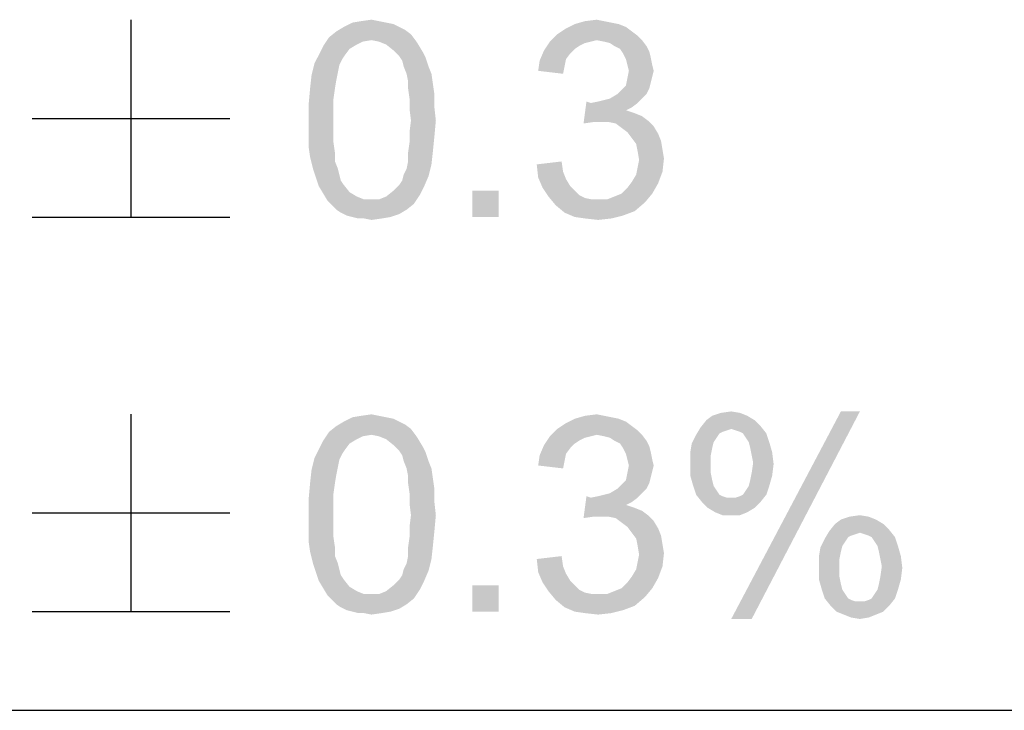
# Model space of a CAD drawing. Extents: x 0 to 1189, y 0 to 841.
# Tile 97 of 125: x 1136 to 1148, y 40 to 48. Entities that reach past the tile are written whole.
import ezdxf

# ---------------------------------------------------------------- set-up
doc = ezdxf.new("R2010")
doc.units = 0
doc.header["$LTSCALE"] = 65.395
doc.header["$MEASUREMENT"] = 0
doc.layers.get('0').update_dxf_attribs({"linetype": 'CONTINUOUS'})

msp = doc.modelspace()

# ---------------------------------------------------------------- linework, layer by layer
at = {"linetype": 'Continuous'}
for p, q in [((1137.60173, 48.05), (1137.60173, 45.75)), ((1136.4517, 46.9), (1138.75169, 46.9)), ((1136.4517, 45.75), (1138.75169, 45.75)), ((1137.60173, 43.45), (1137.60173, 41.15)), ((1136.4517, 42.3), (1138.75169, 42.3)), ((1136.4517, 41.15), (1138.75169, 41.15)), ((909, 40), (1160, 40)), ((909, 40), (1174, 40)), ((1037, 40), (1174, 40))]:
    msp.add_line(p, q, dxfattribs=at)
for points in [[(1140.72802, 47.96481), (1140.79616, 47.93074), (1139.99542, 47.9137)], [(1140.72802, 47.96481), (1139.99542, 47.9137), (1140.08061, 47.96481)], [(1140.57468, 48.01593), (1140.65987, 47.99889), (1140.08061, 47.96481)], [(1140.57468, 48.01593), (1140.08061, 47.96481), (1140.18283, 48.01593)], [(1140.08061, 47.96481), (1140.65987, 47.99889), (1140.72802, 47.96481)], [(1140.4895, 48.03296), (1140.18283, 48.01593), (1140.28505, 48.03296)], [(1140.18283, 48.01593), (1140.4895, 48.03296), (1140.57468, 48.01593)], [(1140.28505, 48.03296), (1140.40431, 48.05), (1140.4895, 48.03296)], [(1143.28357, 47.99889), (1143.36876, 47.96481), (1142.67024, 47.94778)], [(1143.28357, 47.99889), (1142.67024, 47.94778), (1142.77246, 47.99889)], [(1142.67024, 47.94778), (1143.36876, 47.96481), (1143.4369, 47.9137)], [(1143.1132, 48.03296), (1143.19839, 48.01593), (1142.77246, 47.99889)], [(1143.1132, 48.03296), (1142.77246, 47.99889), (1142.89172, 48.03296)], [(1142.77246, 47.99889), (1143.19839, 48.01593), (1143.28357, 47.99889)], [(1142.89172, 48.03296), (1143.02802, 48.05), (1143.1132, 48.03296)], [(1140.40431, 47.81148), (1139.84209, 47.74333), (1139.91024, 47.84556)], [(1140.86431, 47.87963), (1139.91024, 47.84556), (1139.99542, 47.9137)], [(1140.40431, 47.81148), (1139.91024, 47.84556), (1140.86431, 47.87963)], [(1139.99542, 47.9137), (1140.79616, 47.93074), (1140.86431, 47.87963)], [(1140.40431, 47.81148), (1140.86431, 47.87963), (1140.91542, 47.81148)], [(1143.50505, 47.86259), (1142.48283, 47.79444), (1142.56802, 47.87963)], [(1143.50505, 47.86259), (1143.02802, 47.81148), (1142.48283, 47.79444)], [(1143.4369, 47.9137), (1142.56802, 47.87963), (1142.67024, 47.94778)], [(1142.56802, 47.87963), (1143.4369, 47.9137), (1143.50505, 47.86259)], [(1143.02802, 47.81148), (1143.50505, 47.86259), (1143.55616, 47.81148)], [(1140.14876, 47.70926), (1139.79098, 47.64111), (1139.84209, 47.74333)], [(1140.40431, 47.81148), (1140.30209, 47.79444), (1139.84209, 47.74333)], [(1140.30209, 47.79444), (1140.23394, 47.76037), (1139.84209, 47.74333)], [(1139.84209, 47.74333), (1140.23394, 47.76037), (1140.14876, 47.70926)], [(1140.91542, 47.81148), (1140.4895, 47.79444), (1140.40431, 47.81148)], [(1140.57468, 47.76037), (1140.4895, 47.79444), (1140.91542, 47.81148)], [(1140.57468, 47.76037), (1140.91542, 47.81148), (1140.9495, 47.76037)], [(1140.9495, 47.76037), (1140.65987, 47.69222), (1140.57468, 47.76037)], [(1140.65987, 47.69222), (1140.9495, 47.76037), (1141.00061, 47.67519)], [(1142.95987, 47.79444), (1142.89172, 47.77741), (1142.41468, 47.69222)], [(1142.95987, 47.79444), (1142.41468, 47.69222), (1142.48283, 47.79444)], [(1142.89172, 47.77741), (1142.82357, 47.74333), (1142.41468, 47.69222)], [(1142.82357, 47.74333), (1142.77246, 47.70926), (1142.41468, 47.69222)], [(1142.48283, 47.79444), (1143.02802, 47.81148), (1142.95987, 47.79444)], [(1143.55616, 47.81148), (1143.1132, 47.79444), (1143.02802, 47.81148)], [(1143.18135, 47.77741), (1143.1132, 47.79444), (1143.55616, 47.81148)], [(1143.23246, 47.74333), (1143.18135, 47.77741), (1143.55616, 47.81148)], [(1143.23246, 47.74333), (1143.55616, 47.81148), (1143.60727, 47.74333)], [(1143.60727, 47.74333), (1143.30061, 47.70926), (1143.23246, 47.74333)], [(1143.30061, 47.70926), (1143.60727, 47.74333), (1143.64135, 47.67519)], [(1140.09765, 47.64111), (1140.06357, 47.59), (1139.73987, 47.53889)], [(1140.09765, 47.64111), (1139.73987, 47.53889), (1139.79098, 47.64111)], [(1139.79098, 47.64111), (1140.14876, 47.70926), (1140.09765, 47.64111)], [(1141.00061, 47.67519), (1140.72802, 47.62407), (1140.65987, 47.69222)], [(1140.72802, 47.62407), (1141.00061, 47.67519), (1141.03468, 47.60704)], [(1141.03468, 47.60704), (1140.76209, 47.57296), (1140.72802, 47.62407)], [(1142.72135, 47.65815), (1142.36357, 47.57296), (1142.41468, 47.69222)], [(1142.72135, 47.65815), (1142.67024, 47.59), (1142.36357, 47.57296)], [(1142.41468, 47.69222), (1142.77246, 47.70926), (1142.72135, 47.65815)], [(1143.64135, 47.67519), (1143.33468, 47.65815), (1143.30061, 47.70926)], [(1143.33468, 47.65815), (1143.64135, 47.67519), (1143.65839, 47.60704)], [(1143.65839, 47.60704), (1143.36876, 47.59), (1143.33468, 47.65815)], [(1140.0295, 47.52185), (1139.70579, 47.40259), (1139.73987, 47.53889)], [(1140.0295, 47.52185), (1140.01246, 47.43667), (1139.70579, 47.40259)], [(1139.73987, 47.53889), (1140.06357, 47.59), (1140.0295, 47.52185)], [(1140.77913, 47.50482), (1140.76209, 47.57296), (1141.03468, 47.60704)], [(1140.77913, 47.50482), (1141.03468, 47.60704), (1141.06876, 47.50482)], [(1141.06876, 47.50482), (1140.8132, 47.41963), (1140.77913, 47.50482)], [(1140.8132, 47.41963), (1141.06876, 47.50482), (1141.10283, 47.41963)], [(1142.6532, 47.50481), (1142.34653, 47.4537), (1142.36357, 47.57296)], [(1142.34653, 47.4537), (1142.6532, 47.50481), (1142.63616, 47.41963)], [(1142.36357, 47.57296), (1142.67024, 47.59), (1142.6532, 47.50481)], [(1143.38579, 47.52185), (1143.36876, 47.59), (1143.65839, 47.60704)], [(1143.38579, 47.52185), (1143.65839, 47.60704), (1143.67542, 47.52185)], [(1143.67542, 47.52185), (1143.40283, 47.4537), (1143.38579, 47.52185)], [(1143.40283, 47.4537), (1143.67542, 47.52185), (1143.69246, 47.4537)], [(1139.99542, 47.35148), (1139.68876, 47.24926), (1139.70579, 47.40259)], [(1139.70579, 47.40259), (1140.01246, 47.43667), (1139.99542, 47.35148)], [(1141.10283, 47.41963), (1140.83024, 47.33444), (1140.8132, 47.41963)], [(1140.83024, 47.33444), (1141.10283, 47.41963), (1141.11987, 47.30037)], [(1143.69246, 47.4537), (1143.67542, 47.38556), (1143.38579, 47.36852)], [(1143.69246, 47.4537), (1143.38579, 47.36852), (1143.40283, 47.4537)], [(1143.38579, 47.36852), (1143.67542, 47.38556), (1143.65839, 47.31741)], [(1139.68876, 47.24926), (1139.99542, 47.35148), (1139.97839, 47.24926)], [(1141.11987, 47.30037), (1140.83024, 47.24926), (1140.83024, 47.33444)], [(1140.83024, 47.24926), (1141.11987, 47.30037), (1141.1369, 47.18111)], [(1143.64135, 47.24926), (1143.31765, 47.23222), (1143.36876, 47.28333)], [(1143.65839, 47.31741), (1143.36876, 47.28333), (1143.38579, 47.36852)], [(1143.36876, 47.28333), (1143.65839, 47.31741), (1143.64135, 47.24926)], [(1139.97839, 47.24926), (1139.96135, 47.13), (1139.67172, 47.06185)], [(1139.97839, 47.24926), (1139.67172, 47.06185), (1139.68876, 47.24926)], [(1141.1369, 47.18111), (1140.84727, 47.13), (1140.83024, 47.24926)], [(1140.84727, 47.13), (1141.1369, 47.18111), (1141.1369, 47.02778)], [(1143.60727, 47.18111), (1143.18135, 47.13), (1143.26653, 47.18111)], [(1143.18135, 47.13), (1143.60727, 47.18111), (1143.55616, 47.13)], [(1143.26653, 47.18111), (1143.31765, 47.23222), (1143.64135, 47.24926)], [(1143.26653, 47.18111), (1143.64135, 47.24926), (1143.60727, 47.18111)], [(1139.67172, 47.06185), (1139.96135, 47.13), (1139.96135, 47.01074)], [(1139.96135, 47.01074), (1139.67172, 46.87444), (1139.67172, 47.06185)], [(1141.1369, 47.02778), (1140.84727, 47.01074), (1140.84727, 47.13)], [(1142.95987, 47.07889), (1142.87468, 46.84037), (1142.90876, 47.09593)], [(1143.50505, 47.07889), (1143.4369, 47.02778), (1142.87468, 46.84037)], [(1142.95987, 47.07889), (1143.50505, 47.07889), (1142.87468, 46.84037)], [(1142.95987, 47.07889), (1143.04505, 47.09593), (1143.55616, 47.13)], [(1142.95987, 47.07889), (1143.55616, 47.13), (1143.50505, 47.07889)], [(1143.04505, 47.09593), (1143.1132, 47.11296), (1143.55616, 47.13)], [(1143.55616, 47.13), (1143.1132, 47.11296), (1143.18135, 47.13)], [(1139.67172, 46.87444), (1139.96135, 47.01074), (1139.96135, 46.87444)], [(1140.86431, 46.87444), (1140.84727, 47.01074), (1141.1369, 47.02778)], [(1140.86431, 46.87444), (1141.1369, 47.02778), (1141.15394, 46.87444)], [(1143.4369, 47.02778), (1143.36876, 46.9937), (1142.87468, 46.84037)], [(1143.36876, 46.9937), (1143.47098, 46.95963), (1142.87468, 46.84037)], [(1143.47098, 46.95963), (1142.99394, 46.85741), (1142.87468, 46.84037)], [(1143.47098, 46.95963), (1143.55616, 46.92556), (1142.99394, 46.85741)], [(1143.55616, 46.92556), (1143.62431, 46.87444), (1142.99394, 46.85741)], [(1139.96135, 46.87444), (1139.96135, 46.73815), (1139.67172, 46.72111)], [(1139.96135, 46.87444), (1139.67172, 46.72111), (1139.67172, 46.87444)], [(1141.15394, 46.87444), (1140.84727, 46.73815), (1140.86431, 46.87444)], [(1140.84727, 46.73815), (1141.15394, 46.87444), (1141.1369, 46.68704)], [(1143.07913, 46.85741), (1142.99394, 46.85741), (1143.62431, 46.87444)], [(1143.16431, 46.85741), (1143.07913, 46.85741), (1143.62431, 46.87444)], [(1143.2495, 46.84037), (1143.16431, 46.85741), (1143.62431, 46.87444)], [(1143.2495, 46.84037), (1143.62431, 46.87444), (1143.69246, 46.8063)], [(1143.69246, 46.8063), (1143.31765, 46.78926), (1143.2495, 46.84037)], [(1143.38579, 46.73815), (1143.31765, 46.78926), (1143.69246, 46.8063)], [(1143.38579, 46.73815), (1143.69246, 46.8063), (1143.74357, 46.72111)], [(1139.67172, 46.72111), (1139.96135, 46.73815), (1139.96135, 46.61889)], [(1139.96135, 46.61889), (1139.67172, 46.56778), (1139.67172, 46.72111)], [(1141.1369, 46.68704), (1140.84727, 46.61889), (1140.84727, 46.73815)], [(1143.74357, 46.72111), (1143.4369, 46.67), (1143.38579, 46.73815)], [(1143.4369, 46.67), (1143.74357, 46.72111), (1143.77765, 46.63593)], [(1139.67172, 46.56778), (1139.96135, 46.61889), (1139.97839, 46.49963)], [(1141.11987, 46.51667), (1140.83024, 46.49963), (1140.84727, 46.61889)], [(1140.84727, 46.61889), (1141.1369, 46.68704), (1141.11987, 46.51667)], [(1143.77765, 46.63593), (1143.48802, 46.60185), (1143.4369, 46.67)], [(1143.48802, 46.60185), (1143.77765, 46.63593), (1143.79468, 46.5337)], [(1143.79468, 46.5337), (1143.50505, 46.51667), (1143.48802, 46.60185)], [(1139.97839, 46.49963), (1139.68876, 46.44852), (1139.67172, 46.56778)], [(1139.68876, 46.44852), (1139.97839, 46.49963), (1139.97839, 46.39741)], [(1140.83024, 46.39741), (1140.83024, 46.49963), (1141.11987, 46.51667)], [(1140.83024, 46.39741), (1141.11987, 46.51667), (1141.10283, 46.36333)], [(1143.50505, 46.51667), (1143.79468, 46.5337), (1143.81172, 46.43148)], [(1143.81172, 46.43148), (1143.52209, 46.41444), (1143.50505, 46.51667)], [(1139.97839, 46.39741), (1139.72283, 46.31222), (1139.68876, 46.44852)], [(1139.72283, 46.31222), (1139.97839, 46.39741), (1140.01246, 46.31222)], [(1140.77913, 46.24407), (1140.8132, 46.31222), (1141.10283, 46.36333)], [(1140.77913, 46.24407), (1141.10283, 46.36333), (1141.06876, 46.22704)], [(1141.10283, 46.36333), (1140.8132, 46.31222), (1140.83024, 46.39741)], [(1142.3295, 46.36333), (1142.61913, 46.39741), (1142.63616, 46.27815)], [(1142.63616, 46.27815), (1142.34653, 46.21), (1142.3295, 46.36333)], [(1143.50505, 46.32926), (1143.52209, 46.41444), (1143.81172, 46.43148)], [(1143.50505, 46.32926), (1143.81172, 46.43148), (1143.79468, 46.27815)], [(1140.01246, 46.31222), (1139.7569, 46.21), (1139.72283, 46.31222)], [(1140.01246, 46.31222), (1140.0295, 46.24407), (1139.7569, 46.21)], [(1139.7569, 46.21), (1140.0295, 46.24407), (1140.04653, 46.17593)], [(1141.06876, 46.22704), (1140.76209, 46.17593), (1140.77913, 46.24407)], [(1142.34653, 46.21), (1142.63616, 46.27815), (1142.67024, 46.19296)], [(1143.4369, 46.15889), (1143.48802, 46.24407), (1143.79468, 46.27815)], [(1143.4369, 46.15889), (1143.79468, 46.27815), (1143.74357, 46.14185)], [(1143.79468, 46.27815), (1143.48802, 46.24407), (1143.50505, 46.32926)], [(1140.04653, 46.17593), (1139.79098, 46.10778), (1139.7569, 46.21)], [(1140.04653, 46.17593), (1140.08061, 46.12481), (1139.79098, 46.10778)], [(1139.79098, 46.10778), (1140.08061, 46.12481), (1140.14876, 46.03963)], [(1141.01765, 46.10778), (1140.65987, 46.05667), (1140.72802, 46.12481)], [(1140.72802, 46.12481), (1140.76209, 46.17593), (1141.06876, 46.22704)], [(1140.72802, 46.12481), (1141.06876, 46.22704), (1141.01765, 46.10778)], [(1142.67024, 46.19296), (1142.39765, 46.09074), (1142.34653, 46.21)], [(1142.67024, 46.19296), (1142.72135, 46.10778), (1142.39765, 46.09074)], [(1143.31765, 46.02259), (1143.38579, 46.09074), (1143.74357, 46.14185)], [(1143.31765, 46.02259), (1143.74357, 46.14185), (1143.67542, 46.02259)], [(1143.74357, 46.14185), (1143.38579, 46.09074), (1143.4369, 46.15889)], [(1140.14876, 46.03963), (1139.84209, 46.02259), (1139.79098, 46.10778)], [(1139.84209, 46.02259), (1140.14876, 46.03963), (1140.23394, 45.98852)], [(1140.23394, 45.98852), (1139.8932, 45.93741), (1139.84209, 46.02259)], [(1140.4895, 45.95444), (1140.57468, 45.98852), (1140.96653, 46.00556)], [(1140.4895, 45.95444), (1140.96653, 46.00556), (1140.89839, 45.90333)], [(1140.96653, 46.00556), (1140.57468, 45.98852), (1140.65987, 46.05667)], [(1140.65987, 46.05667), (1141.01765, 46.10778), (1140.96653, 46.00556)], [(1141.88653, 46.05667), (1141.57987, 45.75), (1141.57987, 46.05667)], [(1141.57987, 45.75), (1141.88653, 46.05667), (1141.88653, 45.75)], [(1142.39765, 46.09074), (1142.72135, 46.10778), (1142.77246, 46.05667)], [(1142.77246, 46.05667), (1142.46579, 45.98852), (1142.39765, 46.09074)], [(1142.77246, 46.05667), (1142.82357, 46.00556), (1142.46579, 45.98852)], [(1142.46579, 45.98852), (1142.82357, 46.00556), (1142.89172, 45.97148)], [(1143.14727, 45.95444), (1143.23246, 45.98852), (1143.67542, 46.02259)], [(1143.14727, 45.95444), (1143.67542, 46.02259), (1143.59024, 45.92037)], [(1143.67542, 46.02259), (1143.23246, 45.98852), (1143.31765, 46.02259)], [(1140.23394, 45.98852), (1140.31913, 45.95444), (1139.8932, 45.93741)], [(1140.40431, 45.95444), (1140.4895, 45.95444), (1139.8932, 45.93741)], [(1140.31913, 45.95444), (1140.40431, 45.95444), (1139.8932, 45.93741)], [(1140.89839, 45.90333), (1139.8932, 45.93741), (1140.4895, 45.95444)], [(1140.89839, 45.90333), (1139.94431, 45.8863), (1139.8932, 45.93741)], [(1139.99542, 45.83518), (1139.94431, 45.8863), (1140.89839, 45.90333)], [(1139.99542, 45.83518), (1140.89839, 45.90333), (1140.8132, 45.83518)], [(1142.89172, 45.97148), (1142.55098, 45.8863), (1142.46579, 45.98852)], [(1142.89172, 45.97148), (1142.9769, 45.95444), (1142.55098, 45.8863)], [(1143.14727, 45.95444), (1143.59024, 45.92037), (1142.55098, 45.8863)], [(1143.04505, 45.95444), (1143.14727, 45.95444), (1142.55098, 45.8863)], [(1142.9769, 45.95444), (1143.04505, 45.95444), (1142.55098, 45.8863)], [(1142.55098, 45.8863), (1143.59024, 45.92037), (1143.47098, 45.81815)], [(1140.8132, 45.83518), (1140.04653, 45.80111), (1139.99542, 45.83518)], [(1140.04653, 45.80111), (1140.8132, 45.83518), (1140.72802, 45.78407)], [(1140.72802, 45.78407), (1140.11468, 45.76704), (1140.04653, 45.80111)], [(1140.18283, 45.75), (1140.11468, 45.76704), (1140.72802, 45.78407)], [(1140.18283, 45.75), (1140.72802, 45.78407), (1140.62579, 45.75)], [(1143.47098, 45.81815), (1142.6532, 45.80111), (1142.55098, 45.8863)], [(1142.6532, 45.80111), (1143.47098, 45.81815), (1143.33468, 45.76704)], [(1143.33468, 45.76704), (1142.77246, 45.75), (1142.6532, 45.80111)], [(1140.62579, 45.75), (1140.25098, 45.73296), (1140.18283, 45.75)], [(1140.31913, 45.73296), (1140.25098, 45.73296), (1140.62579, 45.75)], [(1140.31913, 45.73296), (1140.62579, 45.75), (1140.52357, 45.73296)], [(1140.52357, 45.73296), (1140.40431, 45.71593), (1140.31913, 45.73296)], [(1142.89172, 45.73296), (1142.77246, 45.75), (1143.33468, 45.76704)], [(1142.89172, 45.73296), (1143.33468, 45.76704), (1143.19839, 45.73296)], [(1143.19839, 45.73296), (1143.04505, 45.71593), (1142.89172, 45.73296)], [(1144.47616, 43.46704), (1144.59542, 43.48407), (1144.69765, 43.46704)], [(1146.09468, 43.48407), (1144.59542, 41.06482), (1145.8732, 43.48407)], [(1144.59542, 41.06482), (1146.09468, 43.48407), (1144.83394, 41.06482)], [(1140.72802, 43.36481), (1140.79616, 43.33074), (1139.99542, 43.3137)], [(1140.72802, 43.36481), (1139.99542, 43.3137), (1140.08061, 43.36481)], [(1140.57468, 43.41593), (1140.65987, 43.39889), (1140.08061, 43.36481)], [(1140.57468, 43.41593), (1140.08061, 43.36481), (1140.18283, 43.41593)], [(1140.08061, 43.36481), (1140.65987, 43.39889), (1140.72802, 43.36481)], [(1140.4895, 43.43296), (1140.18283, 43.41593), (1140.28505, 43.43296)], [(1140.18283, 43.41593), (1140.4895, 43.43296), (1140.57468, 43.41593)], [(1140.28505, 43.43296), (1140.40431, 43.45), (1140.4895, 43.43296)], [(1143.28357, 43.39889), (1143.36876, 43.36481), (1142.67024, 43.34778)], [(1143.28357, 43.39889), (1142.67024, 43.34778), (1142.77246, 43.39889)], [(1142.67024, 43.34778), (1143.36876, 43.36481), (1143.4369, 43.3137)], [(1143.1132, 43.43296), (1143.19839, 43.41593), (1142.77246, 43.39889)], [(1143.1132, 43.43296), (1142.77246, 43.39889), (1142.89172, 43.43296)], [(1142.77246, 43.39889), (1143.19839, 43.41593), (1143.28357, 43.39889)], [(1142.89172, 43.43296), (1143.02802, 43.45), (1143.1132, 43.43296)], [(1144.86802, 43.38185), (1144.93616, 43.3137), (1144.23765, 43.29667)], [(1144.86802, 43.38185), (1144.23765, 43.29667), (1144.30579, 43.38185)], [(1144.78283, 43.43296), (1144.30579, 43.38185), (1144.37394, 43.43296)], [(1144.30579, 43.38185), (1144.78283, 43.43296), (1144.86802, 43.38185)], [(1144.69765, 43.46704), (1144.37394, 43.43296), (1144.47616, 43.46704)], [(1144.37394, 43.43296), (1144.69765, 43.46704), (1144.78283, 43.43296)], [(1140.86431, 43.27963), (1139.91024, 43.24556), (1139.99542, 43.3137)], [(1140.40431, 43.21148), (1139.91024, 43.24556), (1140.86431, 43.27963)], [(1139.99542, 43.3137), (1140.79616, 43.33074), (1140.86431, 43.27963)], [(1140.40431, 43.21148), (1140.86431, 43.27963), (1140.91542, 43.21148)], [(1143.50505, 43.26259), (1142.48283, 43.19444), (1142.56802, 43.27963)], [(1143.50505, 43.26259), (1143.02802, 43.21148), (1142.48283, 43.19444)], [(1143.4369, 43.3137), (1142.56802, 43.27963), (1142.67024, 43.34778)], [(1142.56802, 43.27963), (1143.4369, 43.3137), (1143.50505, 43.26259)], [(1143.02802, 43.21148), (1143.50505, 43.26259), (1143.55616, 43.21148)], [(1144.59542, 43.27963), (1144.18653, 43.21148), (1144.23765, 43.29667)], [(1144.59542, 43.27963), (1144.54431, 43.26259), (1144.18653, 43.21148)], [(1144.54431, 43.26259), (1144.4932, 43.24556), (1144.18653, 43.21148)], [(1144.59542, 43.27963), (1144.23765, 43.29667), (1144.93616, 43.3137)], [(1144.64653, 43.26259), (1144.59542, 43.27963), (1144.93616, 43.3137)], [(1144.69765, 43.24556), (1144.64653, 43.26259), (1144.93616, 43.3137)], [(1144.73172, 43.22852), (1144.69765, 43.24556), (1144.93616, 43.3137)], [(1144.73172, 43.22852), (1144.93616, 43.3137), (1145.00431, 43.22852)], [(1140.14876, 43.10926), (1139.79098, 43.04111), (1139.84209, 43.14333)], [(1140.40431, 43.21148), (1139.84209, 43.14333), (1139.91024, 43.24556)], [(1140.40431, 43.21148), (1140.30209, 43.19444), (1139.84209, 43.14333)], [(1140.30209, 43.19444), (1140.23394, 43.16037), (1139.84209, 43.14333)], [(1139.84209, 43.14333), (1140.23394, 43.16037), (1140.14876, 43.10926)], [(1140.91542, 43.21148), (1140.4895, 43.19444), (1140.40431, 43.21148)], [(1140.57468, 43.16037), (1140.4895, 43.19444), (1140.91542, 43.21148)], [(1140.57468, 43.16037), (1140.91542, 43.21148), (1140.9495, 43.16037)], [(1140.9495, 43.16037), (1140.65987, 43.09222), (1140.57468, 43.16037)], [(1140.65987, 43.09222), (1140.9495, 43.16037), (1141.00061, 43.07519)], [(1142.95987, 43.19444), (1142.89172, 43.17741), (1142.41468, 43.09222)], [(1142.95987, 43.19444), (1142.41468, 43.09222), (1142.48283, 43.19444)], [(1142.89172, 43.17741), (1142.82357, 43.14333), (1142.41468, 43.09222)], [(1142.82357, 43.14333), (1142.77246, 43.10926), (1142.41468, 43.09222)], [(1142.48283, 43.19444), (1143.02802, 43.21148), (1142.95987, 43.19444)], [(1143.55616, 43.21148), (1143.1132, 43.19444), (1143.02802, 43.21148)], [(1143.18135, 43.17741), (1143.1132, 43.19444), (1143.55616, 43.21148)], [(1143.23246, 43.14333), (1143.18135, 43.17741), (1143.55616, 43.21148)], [(1143.23246, 43.14333), (1143.55616, 43.21148), (1143.60727, 43.14333)], [(1143.60727, 43.14333), (1143.30061, 43.10926), (1143.23246, 43.14333)], [(1143.30061, 43.10926), (1143.60727, 43.14333), (1143.64135, 43.07519)], [(1144.42505, 43.17741), (1144.13542, 43.10926), (1144.18653, 43.21148)], [(1144.42505, 43.17741), (1144.39098, 43.1263), (1144.13542, 43.10926)], [(1144.4932, 43.24556), (1144.45913, 43.22852), (1144.18653, 43.21148)], [(1144.18653, 43.21148), (1144.45913, 43.22852), (1144.42505, 43.17741)], [(1145.00431, 43.22852), (1144.76579, 43.17741), (1144.73172, 43.22852)], [(1144.79987, 43.1263), (1144.76579, 43.17741), (1145.00431, 43.22852)], [(1144.79987, 43.1263), (1145.00431, 43.22852), (1145.03839, 43.1263)], [(1140.09765, 43.04111), (1140.06357, 42.99), (1139.73987, 42.93889)], [(1140.09765, 43.04111), (1139.73987, 42.93889), (1139.79098, 43.04111)], [(1139.79098, 43.04111), (1140.14876, 43.10926), (1140.09765, 43.04111)], [(1141.00061, 43.07519), (1140.72802, 43.02407), (1140.65987, 43.09222)], [(1140.72802, 43.02407), (1141.00061, 43.07519), (1141.03468, 43.00704)], [(1141.03468, 43.00704), (1140.76209, 42.97296), (1140.72802, 43.02407)], [(1142.72135, 43.05815), (1142.36357, 42.97296), (1142.41468, 43.09222)], [(1142.72135, 43.05815), (1142.67024, 42.99), (1142.36357, 42.97296)], [(1142.41468, 43.09222), (1142.77246, 43.10926), (1142.72135, 43.05815)], [(1143.64135, 43.07519), (1143.33468, 43.05815), (1143.30061, 43.10926)], [(1143.33468, 43.05815), (1143.64135, 43.07519), (1143.65839, 43.00704)], [(1143.65839, 43.00704), (1143.36876, 42.99), (1143.33468, 43.05815)], [(1144.37394, 43.05815), (1144.11839, 43.00704), (1144.13542, 43.10926)], [(1144.11839, 43.00704), (1144.37394, 43.05815), (1144.3569, 42.97296)], [(1144.13542, 43.10926), (1144.39098, 43.1263), (1144.37394, 43.05815)], [(1145.03839, 43.1263), (1144.8169, 43.05815), (1144.79987, 43.1263)], [(1144.8169, 43.05815), (1145.03839, 43.1263), (1145.07246, 43.00704)], [(1145.07246, 43.00704), (1144.83394, 42.97296), (1144.8169, 43.05815)], [(1140.0295, 42.92185), (1139.70579, 42.80259), (1139.73987, 42.93889)], [(1140.0295, 42.92185), (1140.01246, 42.83667), (1139.70579, 42.80259)], [(1139.73987, 42.93889), (1140.06357, 42.99), (1140.0295, 42.92185)], [(1140.77913, 42.90482), (1140.76209, 42.97296), (1141.03468, 43.00704)], [(1140.77913, 42.90482), (1141.03468, 43.00704), (1141.06876, 42.90482)], [(1141.06876, 42.90482), (1140.8132, 42.81963), (1140.77913, 42.90482)], [(1140.8132, 42.81963), (1141.06876, 42.90482), (1141.10283, 42.81963)], [(1142.6532, 42.90481), (1142.34653, 42.8537), (1142.36357, 42.97296)], [(1142.34653, 42.8537), (1142.6532, 42.90481), (1142.63616, 42.81963)], [(1142.36357, 42.97296), (1142.67024, 42.99), (1142.6532, 42.90481)], [(1143.38579, 42.92185), (1143.36876, 42.99), (1143.65839, 43.00704)], [(1143.38579, 42.92185), (1143.65839, 43.00704), (1143.67542, 42.92185)], [(1143.67542, 42.92185), (1143.40283, 42.8537), (1143.38579, 42.92185)], [(1143.40283, 42.8537), (1143.67542, 42.92185), (1143.69246, 42.8537)], [(1144.3569, 42.97296), (1144.11839, 42.88778), (1144.11839, 43.00704)], [(1144.11839, 42.88778), (1144.3569, 42.97296), (1144.3569, 42.8537)], [(1144.85098, 42.88778), (1144.83394, 42.97296), (1145.07246, 43.00704)], [(1144.85098, 42.88778), (1145.07246, 43.00704), (1145.0895, 42.87074)], [(1139.99542, 42.75148), (1139.68876, 42.64926), (1139.70579, 42.80259)], [(1139.70579, 42.80259), (1140.01246, 42.83667), (1139.99542, 42.75148)], [(1141.10283, 42.81963), (1140.83024, 42.73444), (1140.8132, 42.81963)], [(1140.83024, 42.73444), (1141.10283, 42.81963), (1141.11987, 42.70037)], [(1143.69246, 42.8537), (1143.67542, 42.78556), (1143.38579, 42.76852)], [(1143.69246, 42.8537), (1143.38579, 42.76852), (1143.40283, 42.8537)], [(1144.3569, 42.8537), (1144.11839, 42.73445), (1144.11839, 42.88778)], [(1144.3569, 42.8537), (1144.3569, 42.76852), (1144.11839, 42.73445)], [(1145.0895, 42.87074), (1144.83394, 42.76852), (1144.85098, 42.88778)], [(1144.83394, 42.76852), (1145.0895, 42.87074), (1145.07246, 42.73445)], [(1139.68876, 42.64926), (1139.99542, 42.75148), (1139.97839, 42.64926)], [(1141.11987, 42.70037), (1140.83024, 42.64926), (1140.83024, 42.73444)], [(1140.83024, 42.64926), (1141.11987, 42.70037), (1141.1369, 42.58111)], [(1143.64135, 42.64926), (1143.31765, 42.63222), (1143.36876, 42.68333)], [(1143.65839, 42.71741), (1143.36876, 42.68333), (1143.38579, 42.76852)], [(1143.36876, 42.68333), (1143.65839, 42.71741), (1143.64135, 42.64926)], [(1143.38579, 42.76852), (1143.67542, 42.78556), (1143.65839, 42.71741)], [(1144.11839, 42.73445), (1144.3569, 42.76852), (1144.37394, 42.68333)], [(1144.37394, 42.68333), (1144.15246, 42.61519), (1144.11839, 42.73445)], [(1144.15246, 42.61519), (1144.37394, 42.68333), (1144.39098, 42.61519)], [(1144.79987, 42.61519), (1144.8169, 42.68333), (1145.07246, 42.73445)], [(1144.79987, 42.61519), (1145.07246, 42.73445), (1145.03839, 42.61519)], [(1145.07246, 42.73445), (1144.8169, 42.68333), (1144.83394, 42.76852)], [(1139.97839, 42.64926), (1139.96135, 42.53), (1139.67172, 42.46185)], [(1139.97839, 42.64926), (1139.67172, 42.46185), (1139.68876, 42.64926)], [(1141.1369, 42.58111), (1140.84727, 42.53), (1140.83024, 42.64926)], [(1140.84727, 42.53), (1141.1369, 42.58111), (1141.1369, 42.42778)], [(1143.60727, 42.58111), (1143.18135, 42.53), (1143.26653, 42.58111)], [(1143.18135, 42.53), (1143.60727, 42.58111), (1143.55616, 42.53)], [(1143.26653, 42.58111), (1143.31765, 42.63222), (1143.64135, 42.64926)], [(1143.26653, 42.58111), (1143.64135, 42.64926), (1143.60727, 42.58111)], [(1144.39098, 42.61519), (1144.18653, 42.51296), (1144.15246, 42.61519)], [(1144.39098, 42.61519), (1144.42505, 42.56407), (1144.18653, 42.51296)], [(1144.18653, 42.51296), (1144.42505, 42.56407), (1144.45913, 42.51296)], [(1144.73172, 42.51296), (1144.76579, 42.56407), (1145.03839, 42.61519)], [(1144.73172, 42.51296), (1145.03839, 42.61519), (1145.00431, 42.51296)], [(1145.03839, 42.61519), (1144.76579, 42.56407), (1144.79987, 42.61519)], [(1139.67172, 42.46185), (1139.96135, 42.53), (1139.96135, 42.41074)], [(1139.96135, 42.41074), (1139.67172, 42.27444), (1139.67172, 42.46185)], [(1141.1369, 42.42778), (1140.84727, 42.41074), (1140.84727, 42.53)], [(1142.95987, 42.47889), (1142.87468, 42.24037), (1142.90876, 42.49593)], [(1143.50505, 42.47889), (1143.4369, 42.42778), (1142.87468, 42.24037)], [(1142.95987, 42.47889), (1143.50505, 42.47889), (1142.87468, 42.24037)], [(1142.95987, 42.47889), (1143.04505, 42.49593), (1143.55616, 42.53)], [(1142.95987, 42.47889), (1143.55616, 42.53), (1143.50505, 42.47889)], [(1143.04505, 42.49593), (1143.1132, 42.51296), (1143.55616, 42.53)], [(1143.55616, 42.53), (1143.1132, 42.51296), (1143.18135, 42.53)], [(1144.45913, 42.51296), (1144.25468, 42.42778), (1144.18653, 42.51296)], [(1144.45913, 42.51296), (1144.4932, 42.49593), (1144.25468, 42.42778)], [(1144.25468, 42.42778), (1144.64653, 42.47889), (1145.00431, 42.51296)], [(1144.25468, 42.42778), (1145.00431, 42.51296), (1144.93616, 42.42778)], [(1144.4932, 42.49593), (1144.54431, 42.47889), (1144.25468, 42.42778)], [(1144.59542, 42.47889), (1144.64653, 42.47889), (1144.25468, 42.42778)], [(1144.54431, 42.47889), (1144.59542, 42.47889), (1144.25468, 42.42778)], [(1144.64653, 42.47889), (1144.69765, 42.49593), (1145.00431, 42.51296)], [(1145.00431, 42.51296), (1144.69765, 42.49593), (1144.73172, 42.51296)], [(1139.67172, 42.27444), (1139.96135, 42.41074), (1139.96135, 42.27444)], [(1140.86431, 42.27444), (1140.84727, 42.41074), (1141.1369, 42.42778)], [(1140.86431, 42.27444), (1141.1369, 42.42778), (1141.15394, 42.27444)], [(1143.4369, 42.42778), (1143.36876, 42.3937), (1142.87468, 42.24037)], [(1143.36876, 42.3937), (1143.47098, 42.35963), (1142.87468, 42.24037)], [(1143.47098, 42.35963), (1142.99394, 42.25741), (1142.87468, 42.24037)], [(1143.47098, 42.35963), (1143.55616, 42.32556), (1142.99394, 42.25741)], [(1144.93616, 42.42778), (1144.32283, 42.35963), (1144.25468, 42.42778)], [(1144.32283, 42.35963), (1144.93616, 42.42778), (1144.86802, 42.35963)], [(1144.86802, 42.35963), (1144.40802, 42.30852), (1144.32283, 42.35963)], [(1144.40802, 42.30852), (1144.86802, 42.35963), (1144.78283, 42.30852)], [(1139.96135, 42.27444), (1139.96135, 42.13815), (1139.67172, 42.12111)], [(1139.96135, 42.27444), (1139.67172, 42.12111), (1139.67172, 42.27444)], [(1141.15394, 42.27444), (1140.84727, 42.13815), (1140.86431, 42.27444)], [(1140.84727, 42.13815), (1141.15394, 42.27444), (1141.1369, 42.08704)], [(1143.55616, 42.32556), (1143.62431, 42.27444), (1142.99394, 42.25741)], [(1143.07913, 42.25741), (1142.99394, 42.25741), (1143.62431, 42.27444)], [(1143.16431, 42.25741), (1143.07913, 42.25741), (1143.62431, 42.27444)], [(1143.2495, 42.24037), (1143.16431, 42.25741), (1143.62431, 42.27444)], [(1143.2495, 42.24037), (1143.62431, 42.27444), (1143.69246, 42.2063)], [(1143.69246, 42.2063), (1143.31765, 42.18926), (1143.2495, 42.24037)], [(1144.78283, 42.30852), (1144.4932, 42.27445), (1144.40802, 42.30852)], [(1144.59542, 42.27445), (1144.4932, 42.27445), (1144.78283, 42.30852)], [(1144.59542, 42.27445), (1144.78283, 42.30852), (1144.69765, 42.27445)], [(1146.28209, 42.22333), (1145.80505, 42.17222), (1145.8732, 42.22333)], [(1145.80505, 42.17222), (1146.28209, 42.22333), (1146.36727, 42.17222)], [(1146.1969, 42.25741), (1145.8732, 42.22333), (1145.97542, 42.25741)], [(1145.8732, 42.22333), (1146.1969, 42.25741), (1146.28209, 42.22333)], [(1145.97542, 42.25741), (1146.09468, 42.27445), (1146.1969, 42.25741)], [(1139.67172, 42.12111), (1139.96135, 42.13815), (1139.96135, 42.01889)], [(1139.96135, 42.01889), (1139.67172, 41.96778), (1139.67172, 42.12111)], [(1141.1369, 42.08704), (1140.84727, 42.01889), (1140.84727, 42.13815)], [(1143.38579, 42.13815), (1143.31765, 42.18926), (1143.69246, 42.2063)], [(1143.38579, 42.13815), (1143.69246, 42.2063), (1143.74357, 42.12111)], [(1143.74357, 42.12111), (1143.4369, 42.07), (1143.38579, 42.13815)], [(1143.4369, 42.07), (1143.74357, 42.12111), (1143.77765, 42.03593)], [(1146.36727, 42.17222), (1146.43542, 42.10407), (1145.7369, 42.08704)], [(1146.36727, 42.17222), (1145.7369, 42.08704), (1145.80505, 42.17222)], [(1146.09468, 42.07), (1145.7369, 42.08704), (1146.43542, 42.10407)], [(1146.14579, 42.05296), (1146.09468, 42.07), (1146.43542, 42.10407)], [(1146.1969, 42.03593), (1146.14579, 42.05296), (1146.43542, 42.10407)], [(1146.23098, 42.01889), (1146.1969, 42.03593), (1146.43542, 42.10407)], [(1146.23098, 42.01889), (1146.43542, 42.10407), (1146.50357, 42.01889)], [(1139.67172, 41.96778), (1139.96135, 42.01889), (1139.97839, 41.89963)], [(1141.11987, 41.91667), (1140.83024, 41.89963), (1140.84727, 42.01889)], [(1140.84727, 42.01889), (1141.1369, 42.08704), (1141.11987, 41.91667)], [(1143.77765, 42.03593), (1143.48802, 42.00185), (1143.4369, 42.07)], [(1143.48802, 42.00185), (1143.77765, 42.03593), (1143.79468, 41.9337)], [(1143.79468, 41.9337), (1143.50505, 41.91667), (1143.48802, 42.00185)], [(1145.92431, 41.96778), (1145.63468, 41.89963), (1145.68579, 42.00185)], [(1146.09468, 42.07), (1145.68579, 42.00185), (1145.7369, 42.08704)], [(1146.09468, 42.07), (1146.04357, 42.05296), (1145.68579, 42.00185)], [(1146.04357, 42.05296), (1145.99246, 42.03593), (1145.68579, 42.00185)], [(1145.99246, 42.03593), (1145.95839, 42.01889), (1145.68579, 42.00185)], [(1145.68579, 42.00185), (1145.95839, 42.01889), (1145.92431, 41.96778)], [(1146.50357, 42.01889), (1146.26505, 41.96778), (1146.23098, 42.01889)], [(1146.29913, 41.91667), (1146.26505, 41.96778), (1146.50357, 42.01889)], [(1146.29913, 41.91667), (1146.50357, 42.01889), (1146.53765, 41.91667)], [(1139.97839, 41.89963), (1139.68876, 41.84852), (1139.67172, 41.96778)], [(1139.68876, 41.84852), (1139.97839, 41.89963), (1139.97839, 41.79741)], [(1140.83024, 41.79741), (1140.83024, 41.89963), (1141.11987, 41.91667)], [(1140.83024, 41.79741), (1141.11987, 41.91667), (1141.10283, 41.76333)], [(1143.50505, 41.91667), (1143.79468, 41.9337), (1143.81172, 41.83148)], [(1143.81172, 41.83148), (1143.52209, 41.81444), (1143.50505, 41.91667)], [(1145.8732, 41.84852), (1145.61765, 41.79741), (1145.63468, 41.89963)], [(1145.92431, 41.96778), (1145.89024, 41.91667), (1145.63468, 41.89963)], [(1145.63468, 41.89963), (1145.89024, 41.91667), (1145.8732, 41.84852)], [(1146.53765, 41.91667), (1146.31616, 41.84852), (1146.29913, 41.91667)], [(1146.31616, 41.84852), (1146.53765, 41.91667), (1146.57172, 41.79741)], [(1139.97839, 41.79741), (1139.72283, 41.71222), (1139.68876, 41.84852)], [(1139.72283, 41.71222), (1139.97839, 41.79741), (1140.01246, 41.71222)], [(1140.77913, 41.64407), (1140.8132, 41.71222), (1141.10283, 41.76333)], [(1140.77913, 41.64407), (1141.10283, 41.76333), (1141.06876, 41.62704)], [(1141.10283, 41.76333), (1140.8132, 41.71222), (1140.83024, 41.79741)], [(1142.3295, 41.76333), (1142.61913, 41.79741), (1142.63616, 41.67815)], [(1142.63616, 41.67815), (1142.34653, 41.61), (1142.3295, 41.76333)], [(1143.50505, 41.72926), (1143.52209, 41.81444), (1143.81172, 41.83148)], [(1143.50505, 41.72926), (1143.81172, 41.83148), (1143.79468, 41.67815)], [(1145.61765, 41.79741), (1145.8732, 41.84852), (1145.85616, 41.76333)], [(1145.85616, 41.76333), (1145.61765, 41.67815), (1145.61765, 41.79741)], [(1145.61765, 41.67815), (1145.85616, 41.76333), (1145.85616, 41.64407)], [(1146.57172, 41.79741), (1146.3332, 41.76333), (1146.31616, 41.84852)], [(1146.35024, 41.67815), (1146.3332, 41.76333), (1146.57172, 41.79741)], [(1146.35024, 41.67815), (1146.57172, 41.79741), (1146.58876, 41.66111)], [(1140.01246, 41.71222), (1139.7569, 41.61), (1139.72283, 41.71222)], [(1140.01246, 41.71222), (1140.0295, 41.64407), (1139.7569, 41.61)], [(1139.7569, 41.61), (1140.0295, 41.64407), (1140.04653, 41.57593)], [(1141.06876, 41.62704), (1140.76209, 41.57593), (1140.77913, 41.64407)], [(1142.34653, 41.61), (1142.63616, 41.67815), (1142.67024, 41.59296)], [(1143.4369, 41.55889), (1143.48802, 41.64407), (1143.79468, 41.67815)], [(1143.4369, 41.55889), (1143.79468, 41.67815), (1143.74357, 41.54185)], [(1143.79468, 41.67815), (1143.48802, 41.64407), (1143.50505, 41.72926)], [(1145.85616, 41.64407), (1145.61765, 41.52482), (1145.61765, 41.67815)], [(1145.85616, 41.64407), (1145.85616, 41.55889), (1145.61765, 41.52482)], [(1146.58876, 41.66111), (1146.3332, 41.55889), (1146.35024, 41.67815)], [(1146.3332, 41.55889), (1146.58876, 41.66111), (1146.57172, 41.52482)], [(1140.04653, 41.57593), (1139.79098, 41.50778), (1139.7569, 41.61)], [(1140.04653, 41.57593), (1140.08061, 41.52481), (1139.79098, 41.50778)], [(1140.72802, 41.52481), (1140.76209, 41.57593), (1141.06876, 41.62704)], [(1140.72802, 41.52481), (1141.06876, 41.62704), (1141.01765, 41.50778)], [(1142.67024, 41.59296), (1142.39765, 41.49074), (1142.34653, 41.61)], [(1142.67024, 41.59296), (1142.72135, 41.50778), (1142.39765, 41.49074)], [(1143.31765, 41.42259), (1143.38579, 41.49074), (1143.74357, 41.54185)], [(1143.31765, 41.42259), (1143.74357, 41.54185), (1143.67542, 41.42259)], [(1143.74357, 41.54185), (1143.38579, 41.49074), (1143.4369, 41.55889)], [(1145.61765, 41.52482), (1145.85616, 41.55889), (1145.8732, 41.4737)], [(1146.57172, 41.52482), (1146.31616, 41.4737), (1146.3332, 41.55889)], [(1139.79098, 41.50778), (1140.08061, 41.52481), (1140.14876, 41.43963)], [(1140.14876, 41.43963), (1139.84209, 41.42259), (1139.79098, 41.50778)], [(1139.84209, 41.42259), (1140.14876, 41.43963), (1140.23394, 41.38852)], [(1140.23394, 41.38852), (1139.8932, 41.33741), (1139.84209, 41.42259)], [(1140.96653, 41.40556), (1140.57468, 41.38852), (1140.65987, 41.45667)], [(1141.01765, 41.50778), (1140.65987, 41.45667), (1140.72802, 41.52481)], [(1140.65987, 41.45667), (1141.01765, 41.50778), (1140.96653, 41.40556)], [(1141.88653, 41.45667), (1141.57987, 41.15), (1141.57987, 41.45667)], [(1141.57987, 41.15), (1141.88653, 41.45667), (1141.88653, 41.15)], [(1142.39765, 41.49074), (1142.72135, 41.50778), (1142.77246, 41.45667)], [(1142.77246, 41.45667), (1142.46579, 41.38852), (1142.39765, 41.49074)], [(1142.77246, 41.45667), (1142.82357, 41.40556), (1142.46579, 41.38852)], [(1143.14727, 41.35444), (1143.23246, 41.38852), (1143.67542, 41.42259)], [(1143.14727, 41.35444), (1143.67542, 41.42259), (1143.59024, 41.32037)], [(1143.67542, 41.42259), (1143.23246, 41.38852), (1143.31765, 41.42259)], [(1145.8732, 41.4737), (1145.65172, 41.40556), (1145.61765, 41.52482)], [(1145.65172, 41.40556), (1145.8732, 41.4737), (1145.89024, 41.40556)], [(1146.29913, 41.40556), (1146.31616, 41.4737), (1146.57172, 41.52482)], [(1146.29913, 41.40556), (1146.57172, 41.52482), (1146.53765, 41.40556)], [(1140.23394, 41.38852), (1140.31913, 41.35444), (1139.8932, 41.33741)], [(1140.40431, 41.35444), (1140.4895, 41.35444), (1139.8932, 41.33741)], [(1140.31913, 41.35444), (1140.40431, 41.35444), (1139.8932, 41.33741)], [(1140.89839, 41.30333), (1139.8932, 41.33741), (1140.4895, 41.35444)], [(1140.89839, 41.30333), (1139.94431, 41.2863), (1139.8932, 41.33741)], [(1139.99542, 41.23518), (1139.94431, 41.2863), (1140.89839, 41.30333)], [(1139.99542, 41.23518), (1140.89839, 41.30333), (1140.8132, 41.23518)], [(1140.4895, 41.35444), (1140.57468, 41.38852), (1140.96653, 41.40556)], [(1140.4895, 41.35444), (1140.96653, 41.40556), (1140.89839, 41.30333)], [(1142.46579, 41.38852), (1142.82357, 41.40556), (1142.89172, 41.37148)], [(1142.89172, 41.37148), (1142.55098, 41.2863), (1142.46579, 41.38852)], [(1142.89172, 41.37148), (1142.9769, 41.35444), (1142.55098, 41.2863)], [(1143.14727, 41.35444), (1143.59024, 41.32037), (1142.55098, 41.2863)], [(1143.04505, 41.35444), (1143.14727, 41.35444), (1142.55098, 41.2863)], [(1142.9769, 41.35444), (1143.04505, 41.35444), (1142.55098, 41.2863)], [(1142.55098, 41.2863), (1143.59024, 41.32037), (1143.47098, 41.21815)], [(1145.89024, 41.40556), (1145.68579, 41.30333), (1145.65172, 41.40556)], [(1145.89024, 41.40556), (1145.92431, 41.35444), (1145.68579, 41.30333)], [(1145.68579, 41.30333), (1145.92431, 41.35444), (1145.95839, 41.30333)], [(1145.95839, 41.30333), (1145.75394, 41.21815), (1145.68579, 41.30333)], [(1145.95839, 41.30333), (1145.99246, 41.2863), (1145.75394, 41.21815)], [(1145.75394, 41.21815), (1146.14579, 41.26926), (1146.50357, 41.30333)], [(1145.75394, 41.21815), (1146.50357, 41.30333), (1146.43542, 41.21815)], [(1146.14579, 41.26926), (1146.1969, 41.2863), (1146.50357, 41.30333)], [(1146.50357, 41.30333), (1146.1969, 41.2863), (1146.23098, 41.30333)], [(1146.23098, 41.30333), (1146.26505, 41.35444), (1146.53765, 41.40556)], [(1146.23098, 41.30333), (1146.53765, 41.40556), (1146.50357, 41.30333)], [(1146.53765, 41.40556), (1146.26505, 41.35444), (1146.29913, 41.40556)], [(1140.8132, 41.23518), (1140.04653, 41.20111), (1139.99542, 41.23518)], [(1140.04653, 41.20111), (1140.8132, 41.23518), (1140.72802, 41.18407)], [(1140.72802, 41.18407), (1140.11468, 41.16704), (1140.04653, 41.20111)], [(1140.18283, 41.15), (1140.11468, 41.16704), (1140.72802, 41.18407)], [(1140.18283, 41.15), (1140.72802, 41.18407), (1140.62579, 41.15)], [(1143.47098, 41.21815), (1142.6532, 41.20111), (1142.55098, 41.2863)], [(1142.6532, 41.20111), (1143.47098, 41.21815), (1143.33468, 41.16704)], [(1143.33468, 41.16704), (1142.77246, 41.15), (1142.6532, 41.20111)], [(1145.99246, 41.2863), (1146.04357, 41.26926), (1145.75394, 41.21815)], [(1146.09468, 41.26926), (1146.14579, 41.26926), (1145.75394, 41.21815)], [(1146.04357, 41.26926), (1146.09468, 41.26926), (1145.75394, 41.21815)], [(1146.43542, 41.21815), (1145.82209, 41.15), (1145.75394, 41.21815)], [(1145.82209, 41.15), (1146.43542, 41.21815), (1146.36727, 41.15)], [(1140.62579, 41.15), (1140.25098, 41.13296), (1140.18283, 41.15)], [(1140.31913, 41.13296), (1140.25098, 41.13296), (1140.62579, 41.15)], [(1140.31913, 41.13296), (1140.62579, 41.15), (1140.52357, 41.13296)], [(1140.52357, 41.13296), (1140.40431, 41.11593), (1140.31913, 41.13296)], [(1142.89172, 41.13296), (1142.77246, 41.15), (1143.33468, 41.16704)], [(1142.89172, 41.13296), (1143.33468, 41.16704), (1143.19839, 41.13296)], [(1143.19839, 41.13296), (1143.04505, 41.11593), (1142.89172, 41.13296)], [(1146.36727, 41.15), (1145.90727, 41.11592), (1145.82209, 41.15)], [(1145.90727, 41.11592), (1146.36727, 41.15), (1146.28209, 41.11592)], [(1146.28209, 41.11592), (1145.99246, 41.08185), (1145.90727, 41.11592)], [(1145.99246, 41.08185), (1146.28209, 41.11592), (1146.1969, 41.08185)], [(1146.1969, 41.08185), (1146.09468, 41.06482), (1145.99246, 41.08185)]]:
    msp.add_solid(points, dxfattribs=at)

doc.saveas('drawing.dxf')
